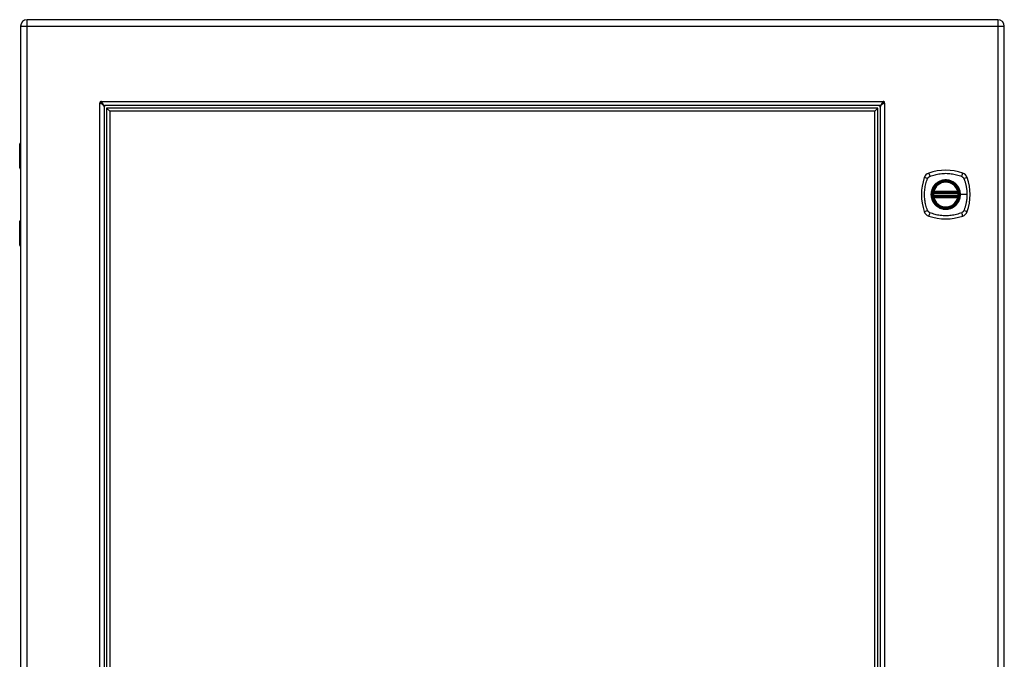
# Model space of a CAD drawing. Header units: inches. Extents: x 10 to 196, y 10 to 109.
# Tile 223 of 239: x 59 to 83, y 62 to 77. Entities that reach past the tile are written whole.
import ezdxf

# ---------------------------------------------------------------- set-up
doc = ezdxf.new("R2010")
doc.units = ezdxf.units.IN
doc.header["$MEASUREMENT"] = 0
doc.layers.add('Visible Edges(ANSI)', color=7, linetype='Continuous', lineweight=25)
doc.layers.add('Visible Tangent Edges(ANSI)', color=7, linetype='Continuous', lineweight=25)

msp = doc.modelspace()

# ---------------------------------------------------------------- linework, layer by layer
at = {"layer": 'Visible Edges(ANSI)'}
for p, q in [((58.755, 77.085), (58.755, 17.604)), ((82.512, 77.246), (58.916, 77.246)), ((82.673, 17.604), (82.673, 77.085)), ((60.786, 75.139), (60.786, 19.55)), ((79.643, 75.157), (60.804, 75.157)), ((60.845, 75.098), (60.924, 75.019)), ((60.845, 75.098), (60.845, 19.591)), ((79.602, 75.098), (60.845, 75.098)), ((60.924, 75.019), (60.924, 19.67)), ((79.523, 75.019), (60.924, 75.019)), ((79.602, 75.098), (79.523, 75.019)), ((79.523, 19.67), (79.523, 75.019)), ((79.602, 19.591), (79.602, 75.098)), ((79.661, 19.55), (79.661, 75.139)), ((58.735, 73.642), (58.735, 74.226)), ((58.755, 73.626), (58.751, 73.626)), ((80.952, 73.035), (81.546, 73.035)), ((80.956, 73.055), (81.542, 73.055)), ((81.546, 72.957), (80.952, 72.957)), ((81.542, 72.937), (80.956, 72.937)), ((58.735, 71.766), (58.735, 72.35)), ((58.751, 72.366), (58.755, 72.366))]:
    msp.add_line(p, q, dxfattribs=at)
at = {"layer": 'Visible Edges(ANSI)', "flags": 128}
for points in [[(60.693, 75.218), (60.693, 75.218), (60.692, 75.218), (60.692, 75.218), (60.692, 75.218), (60.692, 75.218), (60.692, 75.218), (60.691, 75.218), (60.691, 75.219), (60.691, 75.219), (60.69, 75.219), (60.69, 75.219), (60.69, 75.219), (60.689, 75.22), (60.689, 75.22), (60.689, 75.22), (60.688, 75.22), (60.688, 75.22), (60.688, 75.221), (60.688, 75.221), (60.687, 75.221), (60.687, 75.221), (60.687, 75.221), (60.687, 75.221), (60.687, 75.221)], [(60.786, 75.139), (60.786, 75.142), (60.785, 75.146), (60.784, 75.149), (60.783, 75.152), (60.781, 75.155), (60.779, 75.159), (60.776, 75.162), (60.774, 75.165), (60.77, 75.169), (60.767, 75.172), (60.763, 75.175), (60.759, 75.178), (60.755, 75.182), (60.75, 75.185), (60.745, 75.188), (60.74, 75.191), (60.734, 75.195), (60.729, 75.198), (60.723, 75.201), (60.717, 75.205), (60.711, 75.208), (60.705, 75.211), (60.699, 75.214), (60.693, 75.218)], [(60.722, 75.256), (60.722, 75.256), (60.722, 75.256), (60.722, 75.256), (60.722, 75.255), (60.722, 75.255), (60.722, 75.255), (60.722, 75.255), (60.723, 75.255), (60.723, 75.254), (60.723, 75.254), (60.723, 75.254), (60.723, 75.253), (60.724, 75.253), (60.724, 75.253), (60.724, 75.252), (60.724, 75.252), (60.724, 75.252), (60.725, 75.251), (60.725, 75.251), (60.725, 75.251), (60.725, 75.251), (60.725, 75.25), (60.725, 75.25), (60.725, 75.25)], [(60.725, 75.25), (60.729, 75.244), (60.732, 75.238), (60.735, 75.232), (60.738, 75.226), (60.742, 75.22), (60.745, 75.214), (60.748, 75.209), (60.751, 75.203), (60.755, 75.198), (60.758, 75.193), (60.761, 75.188), (60.764, 75.184), (60.768, 75.18), (60.771, 75.176), (60.774, 75.173), (60.778, 75.169), (60.781, 75.167), (60.784, 75.164), (60.787, 75.162), (60.791, 75.16), (60.794, 75.159), (60.797, 75.158), (60.8, 75.157), (60.804, 75.157)], [(79.643, 75.157), (79.646, 75.157), (79.65, 75.158), (79.653, 75.159), (79.656, 75.16), (79.659, 75.162), (79.663, 75.164), (79.666, 75.166), (79.669, 75.169), (79.672, 75.172), (79.676, 75.176), (79.679, 75.18), (79.682, 75.184), (79.685, 75.188), (79.689, 75.193), (79.692, 75.198), (79.695, 75.203), (79.699, 75.208), (79.702, 75.214), (79.705, 75.22), (79.708, 75.226), (79.712, 75.232), (79.715, 75.238), (79.718, 75.244), (79.721, 75.25)], [(79.754, 75.218), (79.748, 75.214), (79.742, 75.211), (79.736, 75.208), (79.73, 75.205), (79.724, 75.201), (79.718, 75.198), (79.712, 75.195), (79.707, 75.191), (79.702, 75.188), (79.697, 75.185), (79.692, 75.182), (79.688, 75.178), (79.684, 75.175), (79.68, 75.172), (79.676, 75.169), (79.673, 75.165), (79.67, 75.162), (79.668, 75.159), (79.666, 75.156), (79.664, 75.152), (79.663, 75.149), (79.662, 75.146), (79.661, 75.142), (79.661, 75.139)], [(79.721, 75.25), (79.722, 75.25), (79.722, 75.25), (79.722, 75.251), (79.722, 75.251), (79.722, 75.251), (79.722, 75.251), (79.722, 75.252), (79.722, 75.252), (79.723, 75.252), (79.723, 75.253), (79.723, 75.253), (79.723, 75.253), (79.723, 75.254), (79.724, 75.254), (79.724, 75.254), (79.724, 75.255), (79.724, 75.255), (79.724, 75.255), (79.725, 75.255), (79.725, 75.255), (79.725, 75.256), (79.725, 75.256), (79.725, 75.256), (79.725, 75.256)], [(79.76, 75.221), (79.76, 75.221), (79.76, 75.221), (79.759, 75.221), (79.759, 75.221), (79.759, 75.221), (79.759, 75.221), (79.759, 75.22), (79.758, 75.22), (79.758, 75.22), (79.758, 75.22), (79.757, 75.22), (79.757, 75.219), (79.757, 75.219), (79.756, 75.219), (79.756, 75.219), (79.756, 75.219), (79.756, 75.218), (79.755, 75.218), (79.755, 75.218), (79.755, 75.218), (79.755, 75.218), (79.754, 75.218), (79.754, 75.218), (79.754, 75.218)], [(80.94, 73.049), (80.94, 73.049), (80.94, 73.049), (80.94, 73.049), (80.94, 73.048), (80.94, 73.048), (80.94, 73.047), (80.94, 73.047), (80.94, 73.046), (80.94, 73.045), (80.94, 73.044), (80.939, 73.043), (80.939, 73.042), (80.939, 73.041), (80.939, 73.04), (80.939, 73.038), (80.939, 73.037), (80.938, 73.036), (80.938, 73.034), (80.938, 73.033), (80.938, 73.031), (80.938, 73.029), (80.938, 73.028), (80.937, 73.026), (80.937, 73.025)], [(81.561, 73.025), (81.56, 73.026), (81.56, 73.028), (81.56, 73.029), (81.56, 73.031), (81.56, 73.033), (81.56, 73.034), (81.559, 73.036), (81.559, 73.037), (81.559, 73.038), (81.559, 73.04), (81.559, 73.041), (81.558, 73.042), (81.558, 73.043), (81.558, 73.044), (81.558, 73.045), (81.558, 73.046), (81.558, 73.047), (81.558, 73.047), (81.558, 73.048), (81.557, 73.048), (81.557, 73.049), (81.557, 73.049), (81.557, 73.049), (81.557, 73.049)], [(80.937, 72.967), (80.937, 72.966), (80.938, 72.964), (80.938, 72.963), (80.938, 72.961), (80.938, 72.96), (80.938, 72.958), (80.938, 72.957), (80.939, 72.955), (80.939, 72.954), (80.939, 72.952), (80.939, 72.951), (80.939, 72.95), (80.939, 72.949), (80.94, 72.948), (80.94, 72.947), (80.94, 72.946), (80.94, 72.945), (80.94, 72.945), (80.94, 72.944), (80.94, 72.944), (80.94, 72.943), (80.94, 72.943), (80.94, 72.943), (80.94, 72.943)], [(81.557, 72.943), (81.557, 72.943), (81.557, 72.943), (81.557, 72.943), (81.557, 72.944), (81.558, 72.944), (81.558, 72.945), (81.558, 72.945), (81.558, 72.946), (81.558, 72.947), (81.558, 72.948), (81.558, 72.949), (81.558, 72.95), (81.559, 72.951), (81.559, 72.952), (81.559, 72.954), (81.559, 72.955), (81.559, 72.957), (81.56, 72.958), (81.56, 72.96), (81.56, 72.961), (81.56, 72.963), (81.56, 72.964), (81.56, 72.966), (81.561, 72.967)]]:
    msp.add_lwpolyline(points, dxfattribs=at)
at = {"layer": 'Visible Edges(ANSI)'}
for radius in [0.32, 0.315]:
    msp.add_circle((81.249, 72.996), radius, dxfattribs=at)
for centre, radius, start, end in [((58.916, 77.085), 0.161, 90, 180), ((82.512, 77.085), 0.161, 0, 90), ((60.708, 75.235), 0.025, 56.132, 213.868), ((60.749, 75.194), 0.031, 108.3354, 162.9462), ((60.836, 75.107), 0.105, 132.8394, 137.1606), ((79.611, 75.107), 0.105, 42.8394, 47.1606), ((79.697, 75.194), 0.031, 17.0538, 71.6646), ((79.739, 75.235), 0.025, 326.132, 123.868), ((60.836, 75.107), 0.05, 90, 180), ((79.611, 75.107), 0.05, 0, 90), ((58.755, 74.226), 0.0197, 90.5386, 180), ((58.751, 73.642), 0.0157, 180, 270), ((80.894, 73.351), 0.177, 108.7722, 161.2278), ((81.249, 72.307), 1.28, 71.2278, 108.7722), ((81.604, 73.351), 0.177, 18.7722, 71.2278), ((81.938, 72.996), 1.28, 161.2278, 198.7722), ((81.249, 72.996), 0.313, 13.6344, 166.3656), ((80.56, 72.996), 1.28, 341.2278, 18.7722), ((81.249, 72.996), 0.313, 174.7499, 185.2501), ((81.249, 72.996), 0.313, 166.3656, 170.216), ((80.952, 73.047), 0.0118, 170.216, 270), ((80.956, 73.067), 0.0118, 166.3656, 270), ((81.542, 73.067), 0.0118, 270, 13.6344), ((81.546, 73.047), 0.0118, 270, 9.784), ((81.249, 72.996), 0.313, 9.784, 13.6344), ((81.249, 72.996), 0.313, 354.7499, 5.2501), ((80.952, 72.945), 0.0118, 90, 189.784), ((81.249, 72.996), 0.313, 189.784, 193.6344), ((80.956, 72.925), 0.0118, 90, 193.6344), ((81.249, 72.996), 0.313, 193.6344, 346.3656), ((81.542, 72.925), 0.0118, 346.3656, 90), ((81.546, 72.945), 0.0118, 350.216, 90), ((81.249, 72.996), 0.313, 346.3656, 350.216), ((80.894, 72.641), 0.177, 198.7722, 251.2278), ((81.604, 72.641), 0.177, 288.7722, 341.2278), ((58.751, 72.35), 0.0157, 90, 180), ((81.249, 73.685), 1.28, 251.2278, 288.7722), ((58.755, 71.766), 0.0197, 180, 269.4614)]:
    msp.add_arc(centre, radius, start, end, dxfattribs=at)
at = {"layer": 'Visible Tangent Edges(ANSI)'}
for p, q in [((58.755, 77.085), (58.916, 77.085)), ((58.916, 77.085), (58.916, 77.246)), ((58.916, 77.085), (82.512, 77.085)), ((58.916, 17.604), (58.916, 77.085)), ((82.512, 77.246), (82.512, 77.085)), ((82.512, 77.085), (82.512, 17.604)), ((82.512, 77.085), (82.673, 77.085)), ((60.687, 19.468), (60.687, 75.221)), ((60.722, 75.256), (79.725, 75.256)), ((79.76, 75.221), (79.76, 19.468)), ((58.755, 74.226), (58.735, 74.226)), ((58.735, 73.642), (58.755, 73.642)), ((80.937, 73.025), (80.949, 73.024)), ((80.946, 73.048), (80.94, 73.049)), ((80.945, 73.07), (80.956, 73.067)), ((80.949, 73.024), (81.549, 73.024)), ((80.952, 73.035), (80.952, 73.045)), ((80.956, 73.055), (80.956, 73.067)), ((81.542, 73.067), (80.956, 73.067)), ((80.956, 73.045), (80.956, 73.055)), ((80.956, 73.045), (81.542, 73.045)), ((81.542, 73.067), (81.553, 73.07)), ((81.542, 73.067), (81.542, 73.055)), ((81.542, 73.055), (81.542, 73.045)), ((81.546, 73.045), (81.546, 73.035)), ((81.549, 73.024), (81.561, 73.025)), ((81.557, 73.049), (81.551, 73.048)), ((80.937, 72.967), (80.949, 72.968)), ((80.94, 72.943), (80.946, 72.944)), ((80.956, 72.925), (80.945, 72.922)), ((81.549, 72.968), (80.949, 72.968)), ((80.952, 72.947), (80.952, 72.957)), ((80.956, 72.937), (80.956, 72.947)), ((81.542, 72.947), (80.956, 72.947)), ((80.956, 72.925), (80.956, 72.937)), ((80.956, 72.925), (81.542, 72.925)), ((81.542, 72.947), (81.542, 72.937)), ((81.542, 72.937), (81.542, 72.925)), ((81.553, 72.922), (81.542, 72.925)), ((81.546, 72.957), (81.546, 72.947)), ((81.549, 72.968), (81.561, 72.967)), ((81.551, 72.944), (81.557, 72.943)), ((81.601, 72.996), (81.606, 72.996)), ((81.765, 72.996), (81.606, 72.996)), ((58.755, 72.35), (58.735, 72.35)), ((58.735, 71.766), (58.755, 71.766))]:
    msp.add_line(p, q, dxfattribs=at)
at = {"layer": 'Visible Tangent Edges(ANSI)', "flags": 128}
for points in [[(58.755, 74.011), (58.753, 74.01), (58.752, 74.009), (58.75, 74.008), (58.749, 74.006), (58.748, 74.003), (58.747, 74.001), (58.746, 73.998), (58.745, 73.995), (58.745, 73.991), (58.744, 73.988), (58.744, 73.984), (58.744, 73.98), (58.744, 73.976), (58.744, 73.973), (58.745, 73.969), (58.745, 73.966), (58.746, 73.963), (58.747, 73.96), (58.748, 73.957), (58.749, 73.955), (58.75, 73.953), (58.752, 73.951), (58.753, 73.95), (58.755, 73.949)], [(58.755, 73.969), (58.755, 73.97), (58.754, 73.971), (58.754, 73.972), (58.754, 73.973), (58.754, 73.973), (58.754, 73.974), (58.754, 73.975), (58.754, 73.976), (58.753, 73.977), (58.753, 73.978), (58.753, 73.979), (58.753, 73.98), (58.753, 73.981), (58.753, 73.982), (58.753, 73.983), (58.754, 73.984), (58.754, 73.985), (58.754, 73.986), (58.754, 73.987), (58.754, 73.988), (58.754, 73.989), (58.754, 73.99), (58.755, 73.991), (58.755, 73.992)], [(80.86, 73.436), (80.894, 73.45), (80.925, 73.46), (80.956, 73.47), (80.988, 73.479), (81.02, 73.486), (81.052, 73.493), (81.084, 73.499), (81.117, 73.504), (81.15, 73.508), (81.183, 73.51), (81.216, 73.512), (81.249, 73.513), (81.282, 73.512), (81.315, 73.51), (81.348, 73.508), (81.38, 73.504), (81.413, 73.499), (81.445, 73.493), (81.478, 73.486), (81.51, 73.479), (81.541, 73.47), (81.573, 73.46), (81.604, 73.45), (81.637, 73.436)], [(80.809, 72.607), (80.795, 72.641), (80.785, 72.672), (80.775, 72.703), (80.766, 72.735), (80.758, 72.767), (80.752, 72.799), (80.746, 72.832), (80.741, 72.864), (80.737, 72.897), (80.734, 72.93), (80.733, 72.963), (80.732, 72.996), (80.733, 73.029), (80.734, 73.062), (80.737, 73.095), (80.741, 73.127), (80.746, 73.16), (80.752, 73.193), (80.758, 73.225), (80.766, 73.257), (80.775, 73.289), (80.785, 73.32), (80.795, 73.351), (80.809, 73.385)], [(80.809, 73.385), (80.81, 73.387), (80.812, 73.39), (80.813, 73.393), (80.815, 73.395), (80.816, 73.398), (80.818, 73.401), (80.82, 73.403), (80.822, 73.406), (80.824, 73.408), (80.826, 73.41), (80.828, 73.413), (80.83, 73.415), (80.832, 73.417), (80.835, 73.419), (80.837, 73.421), (80.839, 73.423), (80.842, 73.425), (80.844, 73.427), (80.847, 73.428), (80.849, 73.43), (80.852, 73.432), (80.855, 73.433), (80.858, 73.435), (80.86, 73.436)], [(81.601, 72.996), (81.589, 72.905), (81.554, 72.82), (81.498, 72.747), (81.425, 72.691), (81.34, 72.656), (81.248, 72.644), (81.157, 72.656), (81.072, 72.691), (80.999, 72.747), (80.944, 72.82), (80.909, 72.905), (80.897, 72.996), (80.909, 73.087), (80.944, 73.173), (81, 73.245), (81.073, 73.301), (81.158, 73.336), (81.249, 73.348), (81.34, 73.336), (81.425, 73.301), (81.498, 73.245), (81.554, 73.172), (81.589, 73.087), (81.601, 72.996)], [(81.021, 73.271), (81.019, 73.269), (81.017, 73.267), (81.015, 73.265), (81.013, 73.263), (81.011, 73.262), (81.009, 73.26), (81.007, 73.258), (81.005, 73.256), (81.003, 73.254), (81.001, 73.252), (80.999, 73.25), (80.997, 73.248), (80.995, 73.246), (80.993, 73.244), (80.991, 73.242), (80.989, 73.24), (80.987, 73.238), (80.985, 73.236), (80.983, 73.234), (80.981, 73.232), (80.98, 73.23), (80.978, 73.228), (80.976, 73.226), (80.974, 73.224)], [(81.476, 73.271), (81.46, 73.283), (81.443, 73.295), (81.426, 73.306), (81.408, 73.315), (81.389, 73.324), (81.37, 73.332), (81.35, 73.338), (81.33, 73.343), (81.31, 73.348), (81.29, 73.35), (81.269, 73.352), (81.249, 73.353), (81.228, 73.352), (81.208, 73.35), (81.187, 73.347), (81.167, 73.343), (81.147, 73.338), (81.128, 73.332), (81.108, 73.324), (81.09, 73.315), (81.072, 73.306), (81.054, 73.295), (81.037, 73.283), (81.021, 73.271)], [(81.523, 73.224), (81.522, 73.226), (81.52, 73.228), (81.518, 73.23), (81.516, 73.232), (81.514, 73.234), (81.513, 73.236), (81.511, 73.238), (81.509, 73.24), (81.507, 73.242), (81.505, 73.244), (81.503, 73.246), (81.501, 73.248), (81.499, 73.25), (81.497, 73.252), (81.495, 73.254), (81.493, 73.256), (81.491, 73.258), (81.489, 73.26), (81.487, 73.262), (81.485, 73.263), (81.483, 73.265), (81.481, 73.267), (81.479, 73.269), (81.476, 73.271)], [(81.637, 73.436), (81.639, 73.435), (81.64, 73.435), (81.642, 73.434), (81.643, 73.433), (81.644, 73.432), (81.646, 73.432), (81.647, 73.431), (81.648, 73.43), (81.65, 73.429), (81.651, 73.428), (81.652, 73.428), (81.653, 73.427), (81.655, 73.426), (81.656, 73.425), (81.657, 73.424), (81.658, 73.423), (81.66, 73.422), (81.661, 73.421), (81.662, 73.42), (81.663, 73.419), (81.664, 73.418), (81.665, 73.417), (81.667, 73.416), (81.668, 73.415)], [(81.668, 73.415), (81.669, 73.414), (81.67, 73.413), (81.671, 73.411), (81.672, 73.41), (81.673, 73.409), (81.674, 73.408), (81.675, 73.407), (81.676, 73.406), (81.677, 73.404), (81.678, 73.403), (81.679, 73.402), (81.679, 73.401), (81.68, 73.399), (81.681, 73.398), (81.682, 73.397), (81.683, 73.395), (81.684, 73.394), (81.684, 73.393), (81.685, 73.391), (81.686, 73.39), (81.687, 73.389), (81.687, 73.387), (81.688, 73.386), (81.689, 73.385)], [(81.689, 73.385), (81.697, 73.366), (81.703, 73.351), (81.708, 73.336), (81.713, 73.32), (81.718, 73.304), (81.723, 73.289), (81.727, 73.273), (81.731, 73.257), (81.736, 73.241), (81.739, 73.225), (81.743, 73.209), (81.746, 73.193), (81.749, 73.176), (81.752, 73.16), (81.755, 73.144), (81.757, 73.128), (81.759, 73.111), (81.761, 73.095), (81.762, 73.078), (81.763, 73.062), (81.764, 73.046), (81.765, 73.029), (81.765, 73.013), (81.765, 72.996)], [(80.974, 73.224), (80.962, 73.207), (80.95, 73.191), (80.939, 73.173), (80.929, 73.155), (80.921, 73.136), (80.913, 73.117), (80.907, 73.097), (80.901, 73.078), (80.897, 73.057), (80.894, 73.037), (80.893, 73.017), (80.892, 72.996), (80.893, 72.975), (80.894, 72.955), (80.897, 72.935), (80.902, 72.914), (80.907, 72.894), (80.913, 72.875), (80.921, 72.856), (80.93, 72.837), (80.939, 72.819), (80.95, 72.801), (80.962, 72.785), (80.974, 72.768)], [(80.945, 73.07), (80.944, 73.069), (80.944, 73.068), (80.944, 73.067), (80.944, 73.066), (80.944, 73.065), (80.944, 73.064), (80.944, 73.063), (80.944, 73.062), (80.944, 73.061), (80.944, 73.06), (80.944, 73.059), (80.944, 73.058), (80.944, 73.058), (80.944, 73.057), (80.944, 73.056), (80.944, 73.055), (80.944, 73.054), (80.944, 73.053), (80.945, 73.052), (80.945, 73.051), (80.945, 73.05), (80.946, 73.05), (80.946, 73.049), (80.946, 73.048)], [(80.946, 73.048), (80.947, 73.048), (80.947, 73.048), (80.947, 73.048), (80.947, 73.048), (80.947, 73.047), (80.948, 73.047), (80.948, 73.047), (80.948, 73.047), (80.948, 73.047), (80.949, 73.047), (80.949, 73.047), (80.949, 73.046), (80.949, 73.046), (80.949, 73.046), (80.95, 73.046), (80.95, 73.046), (80.95, 73.046), (80.95, 73.046), (80.951, 73.046), (80.951, 73.046), (80.951, 73.046), (80.952, 73.046), (80.952, 73.046), (80.952, 73.045)], [(80.949, 73.024), (80.949, 73.024), (80.949, 73.025), (80.949, 73.026), (80.95, 73.027), (80.95, 73.027), (80.95, 73.028), (80.95, 73.029), (80.95, 73.029), (80.95, 73.03), (80.951, 73.031), (80.951, 73.031), (80.951, 73.032), (80.951, 73.032), (80.951, 73.033), (80.951, 73.033), (80.952, 73.034), (80.952, 73.034), (80.952, 73.034), (80.952, 73.035), (80.952, 73.035), (80.952, 73.035), (80.952, 73.035), (80.952, 73.035), (80.952, 73.035)], [(80.952, 73.045), (80.952, 73.045), (80.952, 73.045), (80.953, 73.045), (80.953, 73.045), (80.953, 73.045), (80.953, 73.045), (80.953, 73.045), (80.953, 73.045), (80.954, 73.045), (80.954, 73.045), (80.954, 73.045), (80.954, 73.045), (80.954, 73.045), (80.954, 73.045), (80.955, 73.045), (80.955, 73.045), (80.955, 73.045), (80.955, 73.045), (80.955, 73.045), (80.955, 73.045), (80.956, 73.045), (80.956, 73.045), (80.956, 73.045), (80.956, 73.045)], [(81.606, 72.996), (81.606, 73.006), (81.605, 73.017), (81.604, 73.027), (81.603, 73.037), (81.602, 73.047), (81.6, 73.057), (81.598, 73.068), (81.596, 73.078), (81.594, 73.088), (81.591, 73.098), (81.588, 73.107), (81.585, 73.117), (81.581, 73.127), (81.577, 73.136), (81.573, 73.146), (81.568, 73.155), (81.564, 73.164), (81.559, 73.173), (81.553, 73.182), (81.548, 73.191), (81.542, 73.199), (81.536, 73.207), (81.53, 73.216), (81.523, 73.224)], [(81.542, 73.045), (81.542, 73.045), (81.542, 73.045), (81.542, 73.045), (81.542, 73.045), (81.542, 73.045), (81.543, 73.045), (81.543, 73.045), (81.543, 73.045), (81.543, 73.045), (81.543, 73.045), (81.543, 73.045), (81.544, 73.045), (81.544, 73.045), (81.544, 73.045), (81.544, 73.045), (81.544, 73.045), (81.544, 73.045), (81.545, 73.045), (81.545, 73.045), (81.545, 73.045), (81.545, 73.045), (81.545, 73.045), (81.546, 73.045), (81.546, 73.045)], [(81.546, 73.045), (81.546, 73.046), (81.546, 73.046), (81.546, 73.046), (81.547, 73.046), (81.547, 73.046), (81.547, 73.046), (81.548, 73.046), (81.548, 73.046), (81.548, 73.046), (81.548, 73.046), (81.549, 73.046), (81.549, 73.046), (81.549, 73.047), (81.549, 73.047), (81.549, 73.047), (81.55, 73.047), (81.55, 73.047), (81.55, 73.047), (81.55, 73.047), (81.551, 73.048), (81.551, 73.048), (81.551, 73.048), (81.551, 73.048), (81.551, 73.048)], [(81.546, 73.035), (81.546, 73.035), (81.546, 73.035), (81.546, 73.035), (81.546, 73.035), (81.546, 73.035), (81.546, 73.034), (81.546, 73.034), (81.546, 73.034), (81.546, 73.033), (81.546, 73.033), (81.547, 73.032), (81.547, 73.032), (81.547, 73.031), (81.547, 73.031), (81.547, 73.03), (81.547, 73.029), (81.548, 73.029), (81.548, 73.028), (81.548, 73.027), (81.548, 73.027), (81.548, 73.026), (81.548, 73.025), (81.549, 73.024), (81.549, 73.024)], [(81.551, 73.048), (81.552, 73.049), (81.552, 73.05), (81.552, 73.05), (81.553, 73.051), (81.553, 73.052), (81.553, 73.053), (81.553, 73.054), (81.554, 73.055), (81.554, 73.056), (81.554, 73.057), (81.554, 73.058), (81.554, 73.058), (81.554, 73.059), (81.554, 73.06), (81.554, 73.061), (81.554, 73.062), (81.554, 73.063), (81.554, 73.064), (81.554, 73.065), (81.554, 73.066), (81.554, 73.067), (81.553, 73.068), (81.553, 73.069), (81.553, 73.07)], [(80.946, 72.944), (80.946, 72.943), (80.946, 72.942), (80.945, 72.942), (80.945, 72.941), (80.945, 72.94), (80.944, 72.939), (80.944, 72.938), (80.944, 72.937), (80.944, 72.936), (80.944, 72.935), (80.944, 72.935), (80.944, 72.934), (80.944, 72.933), (80.944, 72.932), (80.944, 72.931), (80.944, 72.93), (80.944, 72.929), (80.944, 72.928), (80.944, 72.927), (80.944, 72.926), (80.944, 72.925), (80.944, 72.924), (80.944, 72.923), (80.945, 72.922)], [(80.952, 72.947), (80.952, 72.947), (80.952, 72.946), (80.951, 72.946), (80.951, 72.946), (80.951, 72.946), (80.95, 72.946), (80.95, 72.946), (80.95, 72.946), (80.95, 72.946), (80.949, 72.946), (80.949, 72.946), (80.949, 72.946), (80.949, 72.945), (80.949, 72.945), (80.948, 72.945), (80.948, 72.945), (80.948, 72.945), (80.948, 72.945), (80.947, 72.945), (80.947, 72.944), (80.947, 72.944), (80.947, 72.944), (80.947, 72.944), (80.946, 72.944)], [(80.952, 72.957), (80.952, 72.957), (80.952, 72.957), (80.952, 72.957), (80.952, 72.957), (80.952, 72.957), (80.952, 72.958), (80.952, 72.958), (80.952, 72.958), (80.951, 72.959), (80.951, 72.959), (80.951, 72.96), (80.951, 72.96), (80.951, 72.961), (80.951, 72.961), (80.95, 72.962), (80.95, 72.963), (80.95, 72.963), (80.95, 72.964), (80.95, 72.965), (80.95, 72.965), (80.949, 72.966), (80.949, 72.967), (80.949, 72.968), (80.949, 72.968)], [(80.956, 72.947), (80.956, 72.947), (80.956, 72.947), (80.956, 72.947), (80.955, 72.947), (80.955, 72.947), (80.955, 72.947), (80.955, 72.947), (80.955, 72.947), (80.955, 72.947), (80.954, 72.947), (80.954, 72.947), (80.954, 72.947), (80.954, 72.947), (80.954, 72.947), (80.954, 72.947), (80.953, 72.947), (80.953, 72.947), (80.953, 72.947), (80.953, 72.947), (80.953, 72.947), (80.953, 72.947), (80.952, 72.947), (80.952, 72.947), (80.952, 72.947)], [(81.523, 72.768), (81.53, 72.776), (81.536, 72.785), (81.542, 72.793), (81.548, 72.802), (81.553, 72.81), (81.559, 72.819), (81.564, 72.828), (81.568, 72.837), (81.573, 72.847), (81.577, 72.856), (81.581, 72.865), (81.585, 72.875), (81.588, 72.885), (81.591, 72.895), (81.594, 72.904), (81.596, 72.914), (81.598, 72.924), (81.6, 72.935), (81.602, 72.945), (81.603, 72.955), (81.604, 72.965), (81.605, 72.976), (81.606, 72.986), (81.606, 72.996)], [(81.546, 72.947), (81.546, 72.947), (81.545, 72.947), (81.545, 72.947), (81.545, 72.947), (81.545, 72.947), (81.545, 72.947), (81.544, 72.947), (81.544, 72.947), (81.544, 72.947), (81.544, 72.947), (81.544, 72.947), (81.544, 72.947), (81.543, 72.947), (81.543, 72.947), (81.543, 72.947), (81.543, 72.947), (81.543, 72.947), (81.543, 72.947), (81.542, 72.947), (81.542, 72.947), (81.542, 72.947), (81.542, 72.947), (81.542, 72.947), (81.542, 72.947)], [(81.549, 72.968), (81.549, 72.968), (81.548, 72.967), (81.548, 72.966), (81.548, 72.965), (81.548, 72.965), (81.548, 72.964), (81.548, 72.963), (81.547, 72.963), (81.547, 72.962), (81.547, 72.961), (81.547, 72.961), (81.547, 72.96), (81.547, 72.96), (81.546, 72.959), (81.546, 72.959), (81.546, 72.958), (81.546, 72.958), (81.546, 72.958), (81.546, 72.957), (81.546, 72.957), (81.546, 72.957), (81.546, 72.957), (81.546, 72.957), (81.546, 72.957)], [(81.551, 72.944), (81.551, 72.944), (81.551, 72.944), (81.551, 72.944), (81.551, 72.944), (81.55, 72.945), (81.55, 72.945), (81.55, 72.945), (81.55, 72.945), (81.549, 72.945), (81.549, 72.945), (81.549, 72.945), (81.549, 72.946), (81.549, 72.946), (81.548, 72.946), (81.548, 72.946), (81.548, 72.946), (81.548, 72.946), (81.547, 72.946), (81.547, 72.946), (81.547, 72.946), (81.546, 72.946), (81.546, 72.946), (81.546, 72.947), (81.546, 72.947)], [(81.553, 72.922), (81.553, 72.923), (81.553, 72.924), (81.554, 72.925), (81.554, 72.926), (81.554, 72.927), (81.554, 72.928), (81.554, 72.929), (81.554, 72.93), (81.554, 72.931), (81.554, 72.932), (81.554, 72.933), (81.554, 72.934), (81.554, 72.935), (81.554, 72.935), (81.554, 72.936), (81.554, 72.937), (81.553, 72.938), (81.553, 72.939), (81.553, 72.94), (81.553, 72.941), (81.552, 72.942), (81.552, 72.942), (81.552, 72.943), (81.551, 72.944)], [(81.765, 72.996), (81.765, 72.979), (81.765, 72.963), (81.764, 72.946), (81.763, 72.93), (81.762, 72.914), (81.761, 72.897), (81.759, 72.881), (81.757, 72.864), (81.754, 72.848), (81.752, 72.832), (81.749, 72.815), (81.746, 72.799), (81.743, 72.783), (81.739, 72.767), (81.735, 72.751), (81.731, 72.735), (81.727, 72.719), (81.723, 72.703), (81.718, 72.688), (81.713, 72.672), (81.708, 72.656), (81.703, 72.641), (81.697, 72.626), (81.689, 72.607)], [(80.86, 72.556), (80.858, 72.557), (80.855, 72.559), (80.852, 72.56), (80.849, 72.562), (80.847, 72.564), (80.844, 72.565), (80.842, 72.567), (80.839, 72.569), (80.837, 72.571), (80.835, 72.573), (80.832, 72.575), (80.83, 72.577), (80.828, 72.579), (80.826, 72.582), (80.824, 72.584), (80.822, 72.586), (80.82, 72.589), (80.818, 72.591), (80.817, 72.594), (80.815, 72.597), (80.813, 72.599), (80.812, 72.602), (80.81, 72.605), (80.809, 72.607)], [(81.637, 72.556), (81.604, 72.542), (81.573, 72.532), (81.541, 72.522), (81.51, 72.513), (81.478, 72.506), (81.445, 72.499), (81.413, 72.493), (81.38, 72.488), (81.348, 72.484), (81.315, 72.482), (81.282, 72.48), (81.249, 72.479), (81.216, 72.48), (81.183, 72.482), (81.15, 72.484), (81.117, 72.488), (81.084, 72.493), (81.052, 72.499), (81.02, 72.506), (80.988, 72.513), (80.956, 72.522), (80.925, 72.532), (80.894, 72.542), (80.86, 72.556)], [(80.974, 72.768), (80.976, 72.766), (80.978, 72.764), (80.98, 72.762), (80.981, 72.76), (80.983, 72.758), (80.985, 72.756), (80.987, 72.754), (80.989, 72.752), (80.991, 72.75), (80.993, 72.748), (80.995, 72.746), (80.997, 72.744), (80.999, 72.742), (81.001, 72.74), (81.003, 72.738), (81.005, 72.736), (81.007, 72.734), (81.009, 72.732), (81.011, 72.73), (81.013, 72.729), (81.015, 72.727), (81.017, 72.725), (81.019, 72.723), (81.021, 72.721)], [(81.021, 72.721), (81.037, 72.709), (81.054, 72.697), (81.072, 72.686), (81.09, 72.677), (81.109, 72.668), (81.128, 72.66), (81.147, 72.654), (81.167, 72.649), (81.187, 72.645), (81.208, 72.642), (81.228, 72.64), (81.249, 72.639), (81.269, 72.64), (81.29, 72.642), (81.31, 72.645), (81.331, 72.649), (81.35, 72.654), (81.37, 72.66), (81.389, 72.668), (81.408, 72.677), (81.426, 72.686), (81.444, 72.697), (81.46, 72.709), (81.476, 72.721)], [(81.476, 72.721), (81.479, 72.723), (81.481, 72.725), (81.483, 72.727), (81.485, 72.729), (81.487, 72.73), (81.489, 72.732), (81.491, 72.734), (81.493, 72.736), (81.495, 72.738), (81.497, 72.74), (81.499, 72.742), (81.501, 72.744), (81.503, 72.746), (81.505, 72.748), (81.507, 72.75), (81.509, 72.752), (81.511, 72.754), (81.513, 72.756), (81.514, 72.758), (81.516, 72.76), (81.518, 72.762), (81.52, 72.764), (81.522, 72.766), (81.523, 72.768)], [(81.689, 72.607), (81.687, 72.605), (81.686, 72.602), (81.685, 72.599), (81.683, 72.597), (81.681, 72.594), (81.68, 72.591), (81.678, 72.589), (81.676, 72.587), (81.674, 72.584), (81.672, 72.582), (81.67, 72.58), (81.668, 72.577), (81.665, 72.575), (81.663, 72.573), (81.661, 72.571), (81.658, 72.569), (81.656, 72.567), (81.654, 72.565), (81.651, 72.564), (81.648, 72.562), (81.646, 72.56), (81.643, 72.559), (81.64, 72.557), (81.637, 72.556)], [(58.755, 72.043), (58.753, 72.042), (58.752, 72.041), (58.75, 72.039), (58.749, 72.037), (58.748, 72.035), (58.747, 72.032), (58.746, 72.029), (58.745, 72.026), (58.745, 72.023), (58.744, 72.019), (58.744, 72.016), (58.744, 72.012), (58.744, 72.008), (58.744, 72.004), (58.745, 72.001), (58.745, 71.997), (58.746, 71.994), (58.747, 71.991), (58.748, 71.989), (58.749, 71.986), (58.75, 71.984), (58.752, 71.983), (58.753, 71.982), (58.755, 71.981)], [(58.755, 72), (58.755, 72.001), (58.754, 72.002), (58.754, 72.003), (58.754, 72.004), (58.754, 72.005), (58.754, 72.006), (58.754, 72.007), (58.754, 72.008), (58.753, 72.009), (58.753, 72.01), (58.753, 72.011), (58.753, 72.012), (58.753, 72.013), (58.753, 72.014), (58.753, 72.015), (58.754, 72.016), (58.754, 72.017), (58.754, 72.018), (58.754, 72.019), (58.754, 72.02), (58.754, 72.02), (58.754, 72.021), (58.755, 72.022), (58.755, 72.023)]]:
    msp.add_lwpolyline(points, dxfattribs=at)
at = {"layer": 'Visible Tangent Edges(ANSI)'}
for radius in [0.346, 0.342, 0.325, 0.324]:
    msp.add_circle((81.249, 72.996), radius, dxfattribs=at)
for centre, radius, start, end in [((60.749, 75.194), 0.062, 113.2845, 157.3459), ((79.697, 75.194), 0.062, 22.6541, 66.7155), ((81.249, 72.996), 0.301, 13.6344, 166.3656), ((81.249, 72.996), 0.301, 174.7499, 185.2501), ((81.249, 72.996), 0.301, 354.7499, 5.2501), ((81.249, 72.996), 0.301, 193.6344, 346.3656)]:
    msp.add_arc(centre, radius, start, end, dxfattribs=at)
for centre, major_axis, ratio, start_param, end_param in [((80.875, 73.408), (-0.037, 0.112), 0.042597, 0.170073, 1.307344), ((81.623, 73.408), (0.037, 0.112), 0.042597, 4.975842, 6.113112), ((80.837, 73.37), (-0.112, 0.037), 0.042597, 4.975842, 6.113112), ((81.661, 73.37), (0.112, 0.037), 0.042597, 0.170073, 1.307344), ((80.941, 73.049), (0.00773, 0.00893), 0.431674, 4.96723, 6.283185), ((80.952, 73.044), (0.0021, 0.0116), 0.025638, 0, 1.426581), ((81.546, 73.044), (-0.0021, 0.0116), 0.025638, 4.856604, 6.283185), ((81.557, 73.049), (-0.00773, 0.00893), 0.431674, 0, 1.315955), ((80.941, 72.943), (0.00773, -0.00893), 0.431674, 0, 1.315955), ((80.952, 72.948), (0.0021, -0.0116), 0.025638, 4.856604, 6.283185), ((81.546, 72.948), (-0.0021, -0.0116), 0.025638, 0, 1.426581), ((81.557, 72.943), (-0.00773, -0.00893), 0.431674, 4.96723, 6.283185), ((80.837, 72.622), (-0.112, -0.037), 0.042597, 0.170073, 1.307344), ((80.875, 72.584), (-0.037, -0.112), 0.042597, 4.975842, 6.113112), ((81.623, 72.584), (0.037, -0.112), 0.042597, 0.170073, 1.307344), ((81.661, 72.622), (0.112, -0.037), 0.042597, 4.975842, 6.113112)]:
    msp.add_ellipse(centre, major_axis=major_axis, ratio=ratio, start_param=start_param, end_param=end_param, dxfattribs=at)

doc.saveas('drawing.dxf')
